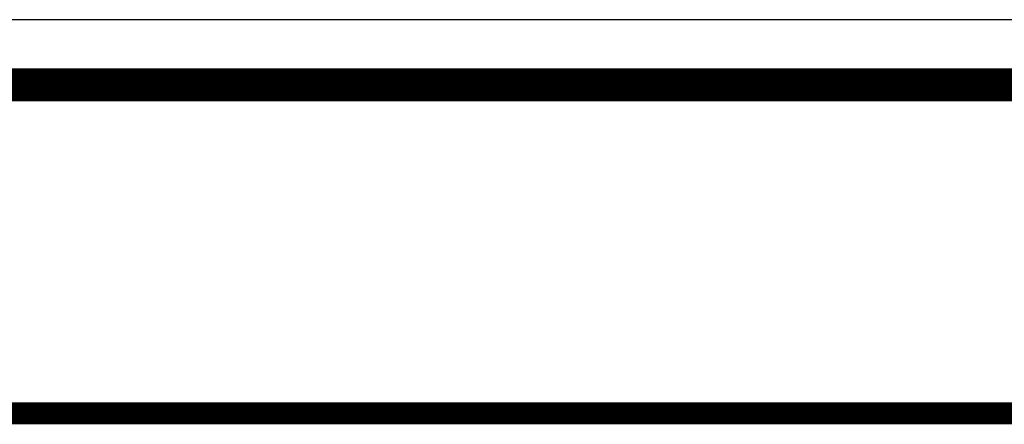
# Model space of a CAD drawing. Header units: inches. Extents: x -6 to 11.5, y -2.2 to 8.3.
# Tile 15 of 256: x 2.895 to 3.345, y -0.155 to 0.03. Entities that reach past the tile are written whole.
import ezdxf

# ---------------------------------------------------------------- set-up
doc = ezdxf.new("R2010")
doc.units = ezdxf.units.IN
doc.header["$MEASUREMENT"] = 0
for name, color, linetype in [('Board Outline', 76, 'Continuous'), ('Layer 1- Top', 1, 'Continuous'), ('Layer 2- GND', 16, 'Continuous'), ('Layer 3- Elec 3', 16, 'Continuous'), ('Layer 4- Elec 4', 76, 'Continuous'), ('Layer 5- PWR', 76, 'Continuous'), ('Layer 6- Bottom', 5, 'Continuous'), ('Notes', 56, 'Continuous')]:
    doc.layers.add(name, color=color, linetype=linetype)

msp = doc.modelspace()

# ---------------------------------------------------------------- linework, layer by layer
at = {"layer": 'Board Outline', "const_width": 0.015}
msp.add_lwpolyline([(0, 0), (5, 0)], dxfattribs=at)
at = {"layer": 'Layer 1- Top'}
msp.add_line((4.44967, 0.02978), (2.55033, 0.02978), dxfattribs=at)
at = {"layer": 'Layer 2- GND'}
msp.add_line((4.99995, 0.00005), (0.00005, 0.00005), dxfattribs=at)
at = {"layer": 'Layer 2- GND', "const_width": 0.0001}
msp.add_lwpolyline([(0, 0), (5, 0)], dxfattribs=at)
at = {"layer": 'Layer 3- Elec 3'}
msp.add_line((4.68579, 0.02978), (0.31421, 0.02978), dxfattribs=at)
at = {"layer": 'Layer 4- Elec 4'}
msp.add_line((4.68579, 0.02978), (0.31421, 0.02978), dxfattribs=at)
at = {"layer": 'Layer 5- PWR'}
msp.add_line((4.99995, 0.00005), (0.00005, 0.00005), dxfattribs=at)
at = {"layer": 'Layer 5- PWR', "const_width": 0.0001}
msp.add_lwpolyline([(0, 0), (5, 0)], dxfattribs=at)
at = {"layer": 'Layer 6- Bottom'}
msp.add_line((4.68579, 0.02978), (0.31421, 0.02978), dxfattribs=at)
at = {"layer": 'Notes', "const_width": 0.01}
msp.add_lwpolyline([(2.65995, -0.15), (5, -0.15)], dxfattribs=at)

doc.saveas('drawing.dxf')
